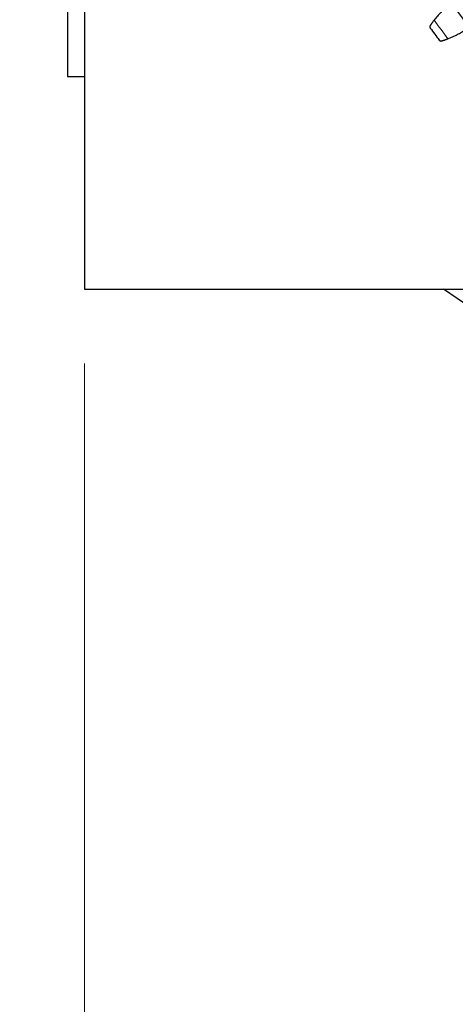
# Model space of a CAD drawing. Header units: inches. Extents: x 0 to 20790, y -12 to 14700.
# Tile 198 of 256: x 9281 to 9486, y 3535 to 3999. Entities that reach past the tile are written whole.
import ezdxf

# ---------------------------------------------------------------- set-up
doc = ezdxf.new("R2010")
doc.units = ezdxf.units.IN
doc.layers.add('1', color=7, linetype='Continuous', true_color=0xffffff)
doc.layers.add('254', color=7, linetype='Continuous', true_color=0xffffff)
doc.styles.add('latin_extended', font='simplex.shx')
doc.dimstyles.get("Standard").update_dxf_attribs({"dimtxt": 0.18, "dimasz": 0.18, "dimexe": 0.18, "dimexo": 0.0625, "dimgap": 0.09, "dimtad": 0, "dimtih": 1, "dimtoh": 1, "dimdec": 4, "dimzin": 0, "dimdsep": 46, "dimtxsty": 'Standard', "dimcen": 0.09, "dimadec": 0, "dimazin": 0, "dimtfac": 1, "dimtdec": 4, "dimtofl": 0, "dimtmove": 0, "dimatfit": 3, "dimfxl": 1, "dimtolj": 1, "dimtzin": 0, "dimarcsym": 0})

# ---------------------------------------------------------------- blocks, each defined once
blk = doc.blocks.new('_U9')
at = {"layer": '254', "color": 3, "linetype": 'Continuous', "lineweight": 13, "transparency": 16777216}
for p, q in [((9311.49, 3836.87), (9311.49, 2509.37)), ((10661.49, 3836.87), (10661.49, 2509.37)), ((9433.99, 2544.37), (10538.99, 2544.37))]:
    blk.add_line(p, q, dxfattribs=at)
at = {"layer": '254', "color": 3, "transparency": 16777216}
for points in [[(9433.99, 2564.79), (9433.99, 2523.96), (9311.49, 2544.37)], [(10538.99, 2523.96), (10538.99, 2564.79), (10661.49, 2544.37)]]:
    blk.add_solid(points, dxfattribs=at)
at = {"layer": 'Defpoints', "color": 0, "transparency": 16777216}
for p in [(9311.49, 3871.87), (10661.49, 3871.87), (10661.49, 2544.37)]:
    blk.add_point(p, dxfattribs=at)
at = {"layer": '254', "color": 2, "lineweight": 13, "transparency": 16777216, "insert": (9782.32, 2728.12), "char_height": 122.5, "attachment_point": 1, "style": 'latin_extended'}
blk.add_mtext('\\A1;1350', dxfattribs=at)
blk = doc.blocks.new('_U13')
at = {"layer": '254', "color": 3, "linetype": 'Continuous', "lineweight": 13, "transparency": 16777216}
for p, q in [((9951.49, 4371.87), (8556.82, 4371.87)), ((8591.82, 4249.37), (8591.82, 3336.37)), ((9951.49, 3213.87), (8556.82, 3213.87))]:
    blk.add_line(p, q, dxfattribs=at)
at = {"layer": '254', "color": 3, "transparency": 16777216}
for points in [[(8612.24, 4249.37), (8571.4, 4249.37), (8591.82, 4371.87)], [(8571.4, 3336.37), (8612.24, 3336.37), (8591.82, 3213.87)]]:
    blk.add_solid(points, dxfattribs=at)
at = {"layer": 'Defpoints', "color": 0, "transparency": 16777216}
for p in [(9986.49, 4371.87), (8591.82, 3213.87), (9986.49, 3213.87)]:
    blk.add_point(p, dxfattribs=at)
at = {"layer": '254', "color": 2, "lineweight": 13, "transparency": 16777216, "insert": (8408.07, 3561.38), "char_height": 122.5, "attachment_point": 1, "rotation": 90, "style": 'latin_extended'}
blk.add_mtext('\\A1;1158', dxfattribs=at)

msp = doc.modelspace()

# ---------------------------------------------------------------- linework, layer by layer
at = {"layer": '1', "color": 2, "linetype": 'Continuous', "lineweight": 25}
for p, q in [((9311.49, 4121.874), (9311.49, 3871.874)), ((9303.49, 4081.873), (9303.49, 3971.874)), ((9303.49, 3971.874), (9311.49, 3971.874)), ((9311.49, 3871.874), (9493.487, 3871.874)), ((9493.491, 3863.137), (9480.539, 3871.873))]:
    msp.add_line(p, q, dxfattribs=at)
at = {"layer": '1', "color": 110, "linetype": 'Continuous', "lineweight": 13}
msp.add_circle((9986.49, 4371.874), 616.6, dxfattribs=at)
at = {"layer": '1', "color": 2, "linetype": 'Continuous', "lineweight": 25}
for radius in [615, 613]:
    msp.add_circle((9986.49, 4371.874), radius, dxfattribs=at)
for radius, start, end in [(621, 215.541401, 217.834395), (636, 216.366973, 217.008823)]:
    msp.add_arc((9986.49, 4371.874), radius, start, end, dxfattribs=at)
at = {"layer": '1', "color": 110, "linetype": 'Continuous', "lineweight": 13}
msp.add_arc((9986.49, 4371.874), 632.294, 216.193537, 217.182259, dxfattribs=at)
at = {"layer": '1', "color": 2, "linetype": 'Continuous', "lineweight": 25}
for points in [[(9482.733, 4005.316), (9482.132, 4004.804), (9480.96, 4003.751), (9479.287, 4002.087), (9477.699, 4000.341), (9476.698, 3999.12), (9476.212, 3998.495)], [(9482.731, 3989.746), (9483.468, 3990.033), (9484.924, 3990.643), (9487.052, 3991.664), (9489.125, 3992.791), (9490.469, 3993.614), (9491.132, 3994.042)]]:
    msp.add_open_spline(points, degree=3, dxfattribs=at)
for points, knots in [([(9474.336, 3995.907), (9474.302, 3995.856), (9474.274, 3995.805), (9474.229, 3995.702), (9474.211, 3995.65), (9474.184, 3995.546), (9474.175, 3995.495), (9474.165, 3995.392), (9474.165, 3995.341), (9474.17, 3995.241), (9474.177, 3995.192), (9474.197, 3995.097), (9474.21, 3995.05), (9474.243, 3994.96), (9474.262, 3994.917), (9474.296, 3994.854), (9474.314, 3994.824), (9474.337, 3994.789), (9474.348, 3994.772), (9474.354, 3994.765), (9474.357, 3994.76), (9474.359, 3994.757), (9474.361, 3994.755)], [0, 0, 0, 0, 0.125, 0.125, 0.25, 0.25, 0.375, 0.375, 0.5, 0.5, 0.625, 0.625, 0.75, 0.75, 0.875, 0.875, 0.9375, 0.96875, 0.984375, 0.9921875, 0.9921875, 1, 1, 1, 1]), ([(9476.212, 3998.495), (9476.111, 3998.365), (9476.012, 3998.237), (9475.819, 3997.984), (9475.632, 3997.736), (9475.455, 3997.495), (9475.326, 3997.319), (9475.283, 3997.26), (9475.221, 3997.174), (9475.2, 3997.145), (9475.159, 3997.088), (9475.139, 3997.06), (9475.039, 3996.921), (9474.887, 3996.707), (9474.749, 3996.509), (9474.618, 3996.32), (9474.556, 3996.231), (9474.484, 3996.124), (9474.469, 3996.103), (9474.441, 3996.062), (9474.4, 3996.001), (9474.361, 3995.944), (9474.336, 3995.907)], [0, 0, 0, 0, 0.125, 0.125, 0.25, 0.375, 0.375, 0.4375, 0.4375, 0.46875, 0.46875, 0.5, 0.5, 0.625, 0.75, 0.75, 0.875, 0.875, 0.90625, 0.90625, 0.9375, 1, 1, 1, 1]), ([(9479.714, 3988.689), (9479.799, 3988.716), (9479.89, 3988.744), (9480.084, 3988.806), (9480.29, 3988.873), (9480.519, 3988.948), (9480.669, 3988.999), (9480.699, 3989.009), (9480.761, 3989.03), (9480.792, 3989.04), (9480.886, 3989.072), (9480.95, 3989.094), (9481.145, 3989.161), (9481.278, 3989.208), (9481.551, 3989.304), (9481.691, 3989.355), (9481.906, 3989.434), (9481.978, 3989.46), (9482.089, 3989.501), (9482.126, 3989.515), (9482.2, 3989.543), (9482.237, 3989.557), (9482.425, 3989.628), (9482.577, 3989.686), (9482.731, 3989.746)], [0, 0, 0, 0, 0.125, 0.125, 0.25, 0.375, 0.375, 0.40625, 0.40625, 0.4375, 0.4375, 0.5, 0.5, 0.625, 0.625, 0.75, 0.75, 0.8125, 0.8125, 0.84375, 0.84375, 0.875, 0.875, 1, 1, 1, 1]), ([(9478.617, 3989.042), (9478.618, 3989.041), (9478.619, 3989.039), (9478.621, 3989.037), (9478.622, 3989.036), (9478.624, 3989.032), (9478.63, 3989.025), (9478.643, 3989.009), (9478.67, 3988.977), (9478.694, 3988.951), (9478.744, 3988.901), (9478.78, 3988.87), (9478.895, 3988.785), (9478.98, 3988.738), (9479.119, 3988.687), (9479.168, 3988.674), (9479.244, 3988.658), (9479.27, 3988.654), (9479.322, 3988.648), (9479.349, 3988.646), (9479.43, 3988.642), (9479.485, 3988.645), (9479.598, 3988.659), (9479.656, 3988.671), (9479.714, 3988.689)], [0, 0, 0, 0, 0.0039062, 0.0039062, 0.0078125, 0.0078125, 0.015625, 0.03125, 0.0625, 0.125, 0.125, 0.25, 0.25, 0.5, 0.5, 0.625, 0.625, 0.6875, 0.6875, 0.75, 0.75, 0.875, 0.875, 1, 1, 1, 1])]:
    msp.add_open_spline(points, degree=3, knots=knots, dxfattribs=at)

# ---------------------------------------------------------------- dimensions: what is measured, and where the dimension line sits
at = {"layer": '254', "color": 2, "linetype": 'Continuous', "lineweight": 13}
dim = msp.add_linear_dim(base=(8591.82, 3213.874), p1=(9986.49, 4371.874), p2=(9986.49, 3213.874), angle=90, dimstyle='Standard', override={"dimscale": 35, "dimtxt": 3.5, "dimasz": 3.5, "dimexe": 1, "dimexo": 1, "dimgap": 1.75, "dimtad": 1, "dimtih": 0, "dimtoh": 0, "dimdec": 0, "dimlfac": 1, "dimzin": 8, "dimdsep": 46, "dimlunit": 2, "dimtxsty": 'latin_extended', "dimsah": 1, "dimse1": 0, "dimse2": 0, "dimsd1": 0, "dimsd2": 0, "dimclrd": 3, "dimclre": 3, "dimclrt": 2, "dimtol": 0, "dimtm": -0.1, "dimtfac": 0.714286, "dimtdec": 3, "dimtofl": 1, "dimtmove": 0, "dimtzin": 8, "dimlwd": 13, "dimlwe": 13}, dxfattribs=at)
dim.commit()
dim.dimension.update_dxf_attribs({"geometry": '_U13', "text_midpoint": (8591.82, 3753.88), "dimtype": 160})
dim = msp.add_linear_dim(base=(10661.49, 2544.374), p1=(9311.49, 3871.874), p2=(10661.49, 3871.874), dimstyle='Standard', override={"dimscale": 35, "dimtxt": 3.5, "dimasz": 3.5, "dimexe": 1, "dimexo": 1, "dimgap": 1.75, "dimtad": 1, "dimtih": 1, "dimtoh": 0, "dimdec": 0, "dimlfac": 1, "dimzin": 8, "dimdsep": 46, "dimlunit": 2, "dimtxsty": 'latin_extended', "dimsah": 1, "dimse1": 0, "dimse2": 0, "dimsd1": 0, "dimsd2": 0, "dimclrd": 3, "dimclre": 3, "dimclrt": 2, "dimtol": 0, "dimtm": -0.1, "dimtfac": 0.714286, "dimtdec": 3, "dimtofl": 1, "dimtmove": 0, "dimtzin": 8, "dimlwd": 13, "dimlwe": 13}, dxfattribs=at)
dim.commit()
dim.dimension.update_dxf_attribs({"geometry": '_U9', "text_midpoint": (9986.49, 2544.374), "dimtype": 160})

doc.saveas('drawing.dxf')
